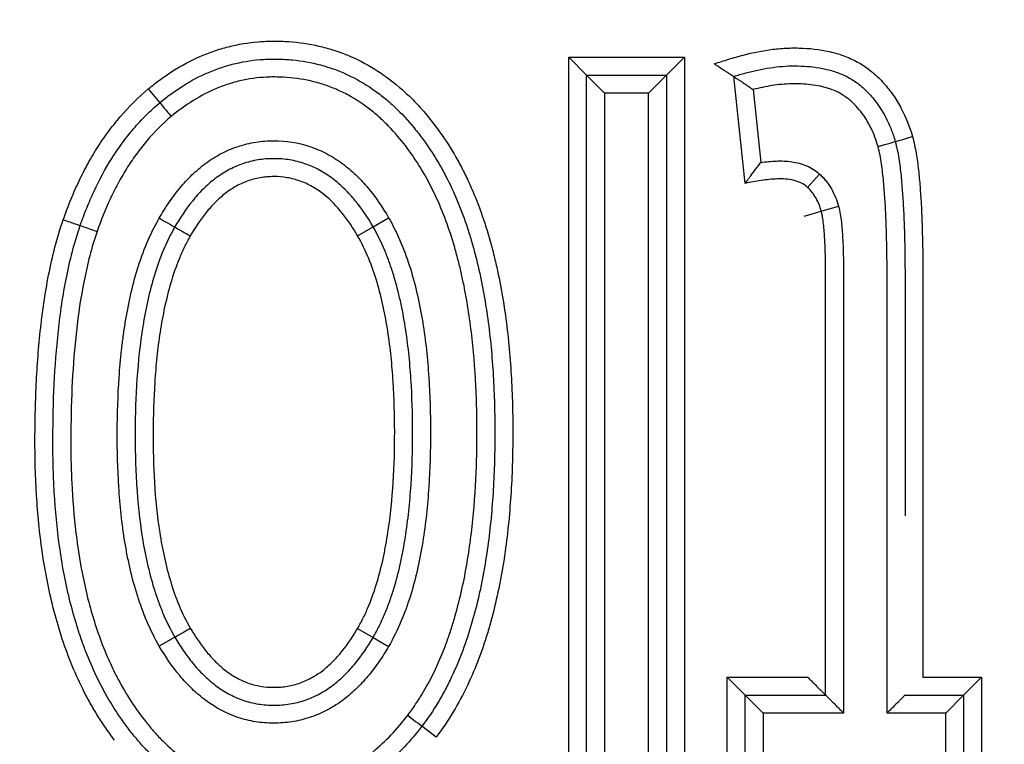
# Model space of a CAD drawing. Header units: millimetres. Extents: x 6909 to 9403, y -385 to 1379.
# Tile 28 of 142: x 7959.68 to 7965.17, y 1022.16 to 1026.2. Entities that reach past the tile are written whole.
import ezdxf

# ---------------------------------------------------------------- set-up
doc = ezdxf.new("R2010")
doc.units = ezdxf.units.MM
doc.dimstyles.get("Standard").update_dxf_attribs({"dimtxt": 20, "dimasz": 10, "dimexe": 8, "dimexo": 8, "dimgap": 8, "dimtad": 0, "dimtih": 1, "dimtoh": 1, "dimdsep": 46, "dimtxsty": 'Standard', "dimcen": 0.09, "dimadec": 0, "dimazin": 0, "dimtfac": 1, "dimtofl": 0, "dimtmove": 0, "dimatfit": 3, "dimfxl": 0, "dimtolj": 1, "dimtzin": 0, "dimarcsym": 0})

# ---------------------------------------------------------------- blocks, each defined once
blk = doc.blocks.new('*D9')
at = {"color": 0, "lineweight": -2}
for p, q in [((7411.2786, 1024.3847), (7411.2786, 1241.2782)), ((8072.6286, 1044.2381), (8072.6286, 1241.2782)), ((7421.2786, 1233.2782), (7707.2869, 1233.2782)), ((8062.6286, 1233.2782), (7776.6203, 1233.2782))]:
    blk.add_line(p, q, dxfattribs=at)
at = {"color": 0, "lineweight": 18}
for points in [[(7421.2786, 1234.9449), (7421.2786, 1231.6116), (7411.2786, 1233.2782)], [(8062.6286, 1234.9449), (8062.6286, 1231.6116), (8072.6286, 1233.2782)]]:
    blk.add_solid(points, dxfattribs=at)
at = {"layer": 'Defpoints', "color": 0, "lineweight": 18}
for p in [(8072.6286, 1233.2782), (8072.6286, 1036.2381), (7411.2786, 1016.3847)]:
    blk.add_point(p, dxfattribs=at)
at = {"color": 0, "lineweight": 18, "insert": (7741.9536, 1233.2782), "char_height": 20, "attachment_point": 5}
blk.add_mtext('\\A1;664', dxfattribs=at)

msp = doc.modelspace()

# ---------------------------------------------------------------- linework, layer by layer
for p, q in [((7962.7419, 1021.8053), (7962.7419, 1025.99)), ((7962.7419, 1025.99), (7963.3879, 1025.99)), ((7962.8419, 1025.89), (7962.7419, 1025.99)), ((7963.2879, 1025.89), (7963.3879, 1025.99)), ((7963.3879, 1025.99), (7963.3879, 1021.8053)), ((7962.8419, 1025.89), (7963.2879, 1025.89)), ((7962.8419, 1025.89), (7962.9419, 1025.79)), ((7962.8419, 1021.9053), (7962.8419, 1025.89)), ((7963.2879, 1025.89), (7963.1879, 1025.79)), ((7963.2879, 1025.89), (7963.2879, 1021.9053)), ((7963.7264, 1025.2864), (7963.6623, 1025.883)), ((7960.3963, 1025.8132), (7960.4606, 1025.7366)), ((7963.1879, 1025.79), (7962.9419, 1025.79)), ((7962.9419, 1025.79), (7962.9419, 1022.0053)), ((7963.1879, 1022.0053), (7963.1879, 1025.79)), ((7963.7707, 1025.8099), (7963.8144, 1025.4034)), ((7964.0748, 1025.2639), (7964.1414, 1025.3385)), ((7964.0549, 1025.104), (7964.151, 1025.1316)), ((7964.151, 1025.1316), (7964.2473, 1025.1586)), ((7961.6508, 1025.0444), (7961.7374, 1025.0943)), ((7960.0165, 1025.0514), (7960.1111, 1025.0189)), ((7961.5643, 1024.9942), (7961.6508, 1025.0444)), ((7961.5643, 1022.8039), (7961.6508, 1022.7538)), ((7960.5443, 1022.7552), (7960.4578, 1022.705)), ((7961.6508, 1022.7538), (7961.7372, 1022.7034)), ((7963.6264, 1021.8053), (7963.6264, 1022.5316)), ((7963.6264, 1022.5316), (7963.7264, 1022.4316)), ((7963.6264, 1022.5316), (7964.0751, 1022.5316)), ((7964.7183, 1022.5316), (7965.0453, 1022.5316)), ((7964.9453, 1022.4316), (7965.0453, 1022.5316)), ((7965.0453, 1022.5316), (7965.0453, 1021.8053)), ((7963.7264, 1022.4316), (7964.1751, 1022.4316)), ((7963.8264, 1022.3316), (7963.7264, 1022.4316)), ((7963.7264, 1021.9053), (7963.7264, 1022.4316)), ((7964.6183, 1022.4316), (7964.9453, 1022.4316)), ((7964.9453, 1022.4316), (7964.8453, 1022.3316)), ((7964.9453, 1022.4316), (7964.9453, 1021.9053)), ((7964.2751, 1022.3316), (7963.8264, 1022.3316)), ((7963.8264, 1022.3316), (7963.8264, 1022.0053)), ((7964.8453, 1022.3316), (7964.5183, 1022.3316)), ((7964.8453, 1022.0053), (7964.8453, 1022.3316)), ((7962.0025, 1022.1978), (7961.923, 1022.2585))]:
    msp.add_line(p, q)
for centre, major_axis, ratio, start_param, end_param in [((7960.525, 1025.6601), (-0.0643, 0.0766), 0.004261, 0, 1.570797), ((7964.4674, 1025.4924), (0.0961, 0.0275), 0.002969, 4.712389, 6.283185), ((7964.6596, 1025.5477), (0.0961, 0.0278), 0.002969, 3.141593, 4.712388), ((7959.9221, 1025.0842), (-0.0945, 0.0328), 0.002822, 1.570796, 3.141593), ((7960.4566, 1025.0913), (0.0868, -0.0497), 0.002381, 0, 1.570793), ((7960.63, 1024.9916), (0.0866, -0.0499), 0.002381, 1.570796, 3.141593), ((7960.6305, 1022.8058), (0.0862, 0.0506), 0.005141, 3.141593, 4.71239), ((7961.8436, 1022.3193), (0.0794, -0.0608), 0.000661, 4.712389, 6.283185)]:
    msp.add_ellipse(centre, major_axis=major_axis, ratio=ratio, start_param=start_param, end_param=end_param)
for points, knots in [([(7960.3963, 1025.8132), (7960.4182, 1025.8314), (7960.4406, 1025.849), (7960.4866, 1025.8827), (7960.5101, 1025.8987), (7960.5819, 1025.9441), (7960.6315, 1025.9707), (7960.709, 1026.0047), (7960.7353, 1026.0151), (7960.789, 1026.0336), (7960.8164, 1026.0418), (7960.8988, 1026.0628), (7960.9543, 1026.0719), (7961.0384, 1026.0788), (7961.0666, 1026.08), (7961.109, 1026.0801), (7961.1232, 1026.0798), (7961.1517, 1026.0789), (7961.1659, 1026.0781), (7961.2367, 1026.0731), (7961.2925, 1026.065), (7961.3748, 1026.0462), (7961.4155, 1026.0351), (7961.4557, 1026.0214), (7961.4824, 1026.0118), (7961.4957, 1026.0066), (7961.5616, 1025.9795), (7961.6118, 1025.9537), (7961.7075, 1025.8944), (7961.7529, 1025.861), (7961.8071, 1025.8148), (7961.8177, 1025.8054), (7961.8386, 1025.7862), (7961.8694, 1025.757), (7961.8985, 1025.7264), (7961.9546, 1025.6638), (7961.9894, 1025.6199), (7962.0544, 1025.5286), (7962.0847, 1025.4813), (7962.1268, 1025.4076), (7962.1403, 1025.3826), (7962.1659, 1025.3321), (7962.178, 1025.3067), (7962.2129, 1025.2297), (7962.2338, 1025.1774), (7962.2717, 1025.0715), (7962.2887, 1025.0177), (7962.3116, 1024.9361), (7962.3188, 1024.9087), (7962.3324, 1024.8539), (7962.3387, 1024.8264), (7962.3685, 1024.6889), (7962.3861, 1024.5784), (7962.412, 1024.3565), (7962.4204, 1024.2452), (7962.4275, 1024.0778), (7962.4289, 1024.0219), (7962.4302, 1023.91), (7962.4301, 1023.854), (7962.4282, 1023.7418), (7962.4264, 1023.6856), (7962.421, 1023.5732), (7962.4173, 1023.5172), (7962.4033, 1023.3497), (7962.3897, 1023.2387), (7962.3519, 1023.0186), (7962.3275, 1022.9095), (7962.2879, 1022.7746), (7962.2795, 1022.7477), (7962.2617, 1022.6941), (7962.2522, 1022.6674), (7962.2225, 1022.5882), (7962.2007, 1022.5364), (7962.1526, 1022.4352), (7962.1263, 1022.3858), (7962.0685, 1022.2896), (7962.037, 1022.2429), (7962.0025, 1022.1978)], [0, 0, 0, 0, 0.015625, 0.015625, 0.03125, 0.03125, 0.0625, 0.0625, 0.078125, 0.078125, 0.09375, 0.09375, 0.125, 0.125, 0.140625, 0.140625, 0.148437, 0.148437, 0.15625, 0.15625, 0.1875, 0.1875, 0.203125, 0.210937, 0.210937, 0.21875, 0.21875, 0.25, 0.25, 0.28125, 0.28125, 0.289063, 0.289063, 0.296875, 0.3125, 0.3125, 0.34375, 0.34375, 0.375, 0.375, 0.390625, 0.390625, 0.40625, 0.40625, 0.4375, 0.4375, 0.46875, 0.46875, 0.484375, 0.484375, 0.5, 0.5, 0.5625, 0.5625, 0.625, 0.625, 0.65625, 0.65625, 0.6875, 0.6875, 0.71875, 0.71875, 0.75, 0.75, 0.8125, 0.8125, 0.875, 0.875, 0.890625, 0.890625, 0.90625, 0.90625, 0.9375, 0.9375, 0.96875, 0.96875, 1, 1, 1, 1]), ([(7963.5541, 1025.9538), (7963.581, 1025.9622), (7963.6078, 1025.9707), (7963.6616, 1025.9875), (7963.6887, 1025.9953), (7963.7702, 1026.0164), (7963.825, 1026.0275), (7963.9082, 1026.0379), (7963.9362, 1026.0403), (7963.9784, 1026.0419), (7963.9926, 1026.0421), (7964.0209, 1026.0419), (7964.035, 1026.0416), (7964.1053, 1026.0383), (7964.1609, 1026.031), (7964.2293, 1026.0135), (7964.2429, 1026.0095), (7964.2699, 1026.0006), (7964.3097, 1025.9861), (7964.3473, 1025.9674), (7964.3833, 1025.9458), (7964.395, 1025.9381), (7964.4179, 1025.9216), (7964.4291, 1025.9127), (7964.4615, 1025.8849), (7964.4816, 1025.8651), (7964.5193, 1025.8231), (7964.5368, 1025.8009), (7964.561, 1025.766), (7964.5687, 1025.754), (7964.5835, 1025.7297), (7964.5905, 1025.7173), (7964.6235, 1025.6548), (7964.644, 1025.6022), (7964.6596, 1025.5475)], [0, 0, 0, 0, 0.0625, 0.0625, 0.125, 0.125, 0.25, 0.25, 0.3125, 0.3125, 0.34375, 0.34375, 0.375, 0.375, 0.5, 0.5, 0.53125, 0.53125, 0.5625, 0.625, 0.625, 0.65625, 0.65625, 0.6875, 0.6875, 0.75, 0.75, 0.8125, 0.8125, 0.84375, 0.84375, 0.875, 0.875, 1, 1, 1, 1]), ([(7960.4606, 1025.7366), (7960.4813, 1025.7538), (7960.5024, 1025.7704), (7960.5456, 1025.8019), (7960.5677, 1025.8169), (7960.6353, 1025.8593), (7960.6823, 1025.8843), (7960.7438, 1025.9106), (7960.7563, 1025.9157), (7960.7814, 1025.9252), (7960.8192, 1025.9386), (7960.9086, 1025.9639), (7961.0003, 1025.9772), (7961.0672, 1025.9797), (7961.094, 1025.9801), (7961.1075, 1025.9801), (7961.1476, 1025.9792), (7961.1743, 1025.9776), (7961.2537, 1025.9699), (7961.3061, 1025.9607), (7961.3836, 1025.94), (7961.4094, 1025.9319), (7961.4598, 1025.9136), (7961.4844, 1025.9034), (7961.5567, 1025.8698), (7961.6028, 1025.8433), (7961.6688, 1025.7978), (7961.6904, 1025.7816), (7961.732, 1025.7479), (7961.752, 1025.7303), (7961.8101, 1025.6756), (7961.8461, 1025.6366), (7961.8968, 1025.5749), (7961.9132, 1025.5538), (7961.9448, 1025.5105), (7961.96, 1025.4885), (7961.9893, 1025.4439), (7962.0034, 1025.4213), (7962.0302, 1025.3755), (7962.043, 1025.3523), (7962.1042, 1025.2351), (7962.1442, 1025.137), (7962.1858, 1025.0104), (7962.1937, 1024.9848), (7962.2086, 1024.9336), (7962.2156, 1024.9079), (7962.2355, 1024.8306), (7962.2472, 1024.7788), (7962.2782, 1024.6227), (7962.2935, 1024.5176), (7962.3102, 1024.359), (7962.3148, 1024.3058), (7962.322, 1024.1996), (7962.3274, 1024.0934), (7962.3295, 1023.9874), (7962.3302, 1023.8815), (7962.3298, 1023.8286), (7962.3264, 1023.6699), (7962.3212, 1023.5643), (7962.303, 1023.3536), (7962.29, 1023.2484), (7962.2673, 1023.1172), (7962.2625, 1023.091), (7962.252, 1023.0386), (7962.2465, 1023.0124), (7962.2287, 1022.9342), (7962.2154, 1022.8827), (7962.1705, 1022.7297), (7962.1341, 1022.63), (7962.0773, 1022.5096), (7962.0654, 1022.4857), (7962.0403, 1022.4384), (7962.0271, 1022.4149), (7961.9857, 1022.3458), (7961.9557, 1022.3012), (7961.923, 1022.2585)], [0, 0, 0, 0, 0.015625, 0.015625, 0.03125, 0.03125, 0.0625, 0.0625, 0.070313, 0.070313, 0.078125, 0.09375, 0.125, 0.132813, 0.132813, 0.140625, 0.140625, 0.15625, 0.15625, 0.1875, 0.1875, 0.203125, 0.203125, 0.21875, 0.21875, 0.25, 0.25, 0.265625, 0.265625, 0.28125, 0.28125, 0.3125, 0.3125, 0.328125, 0.328125, 0.34375, 0.34375, 0.359375, 0.359375, 0.375, 0.375, 0.4375, 0.4375, 0.453125, 0.453125, 0.46875, 0.46875, 0.5, 0.5, 0.5625, 0.5625, 0.59375, 0.59375, 0.625, 0.65625, 0.65625, 0.6875, 0.6875, 0.75, 0.75, 0.8125, 0.8125, 0.828125, 0.828125, 0.84375, 0.84375, 0.875, 0.875, 0.9375, 0.9375, 0.953125, 0.953125, 0.96875, 0.96875, 1, 1, 1, 1]), ([(7963.5541, 1025.9538), (7963.5604, 1025.9497), (7963.5667, 1025.9455), (7963.5792, 1025.9374), (7963.5854, 1025.9333), (7963.5975, 1025.9253), (7963.6034, 1025.9215), (7963.6148, 1025.914), (7963.6204, 1025.9104), (7963.6308, 1025.9035), (7963.6357, 1025.9004), (7963.6445, 1025.8946), (7963.6485, 1025.892), (7963.6535, 1025.8887), (7963.6549, 1025.8878), (7963.6575, 1025.8861), (7963.6587, 1025.8853), (7963.6613, 1025.8836), (7963.6623, 1025.8829), (7963.6623, 1025.883)], [0, 0, 0, 0, 0.125, 0.125, 0.25, 0.25, 0.375, 0.375, 0.5, 0.5, 0.625, 0.625, 0.75, 0.75, 0.8125, 0.8125, 0.875, 0.875, 1, 1, 1, 1]), ([(7963.6623, 1025.883), (7963.6844, 1025.8899), (7963.7067, 1025.8964), (7963.7516, 1025.9084), (7963.7741, 1025.9139), (7963.8195, 1025.9236), (7963.8423, 1025.9278), (7963.8883, 1025.9348), (7963.9112, 1025.9376), (7963.9571, 1025.9412), (7963.9801, 1025.9421), (7964.0259, 1025.9419), (7964.0489, 1025.9411), (7964.0947, 1025.9375), (7964.1176, 1025.9348), (7964.1519, 1025.9289), (7964.1634, 1025.9266), (7964.1861, 1025.9214), (7964.1973, 1025.9185), (7964.2307, 1025.9088), (7964.2524, 1025.9009), (7964.2841, 1025.8867), (7964.2945, 1025.8815), (7964.315, 1025.8703), (7964.325, 1025.8643), (7964.3444, 1025.8514), (7964.3538, 1025.8446), (7964.3718, 1025.8303), (7964.3805, 1025.8227), (7964.4059, 1025.7992), (7964.4219, 1025.7825), (7964.4671, 1025.7291), (7964.4923, 1025.6905), (7964.5236, 1025.6289), (7964.533, 1025.6077), (7964.5498, 1025.5643), (7964.5571, 1025.5423), (7964.5635, 1025.5199)], [0, 0, 0, 0, 0.0625, 0.0625, 0.125, 0.125, 0.1875, 0.1875, 0.25, 0.25, 0.3125, 0.3125, 0.375, 0.375, 0.4375, 0.4375, 0.46875, 0.46875, 0.5, 0.5, 0.5625, 0.5625, 0.59375, 0.59375, 0.625, 0.625, 0.65625, 0.65625, 0.6875, 0.6875, 0.75, 0.75, 0.875, 0.875, 0.9375, 0.9375, 1, 1, 1, 1]), ([(7961.8436, 1022.3192), (7961.859, 1022.3393), (7961.8738, 1022.36), (7961.902, 1022.4019), (7961.9155, 1022.4231), (7961.9541, 1022.4878), (7961.9774, 1022.532), (7962.0199, 1022.6223), (7962.0391, 1022.6684), (7962.0653, 1022.7388), (7962.0736, 1022.7625), (7962.0895, 1022.8102), (7962.097, 1022.8342), (7962.1325, 1022.9552), (7962.1544, 1023.0528), (7962.189, 1023.2492), (7962.2016, 1023.3481), (7962.2197, 1023.5467), (7962.2253, 1023.6465), (7962.2293, 1023.7968), (7962.23, 1023.847), (7962.23, 1023.9471), (7962.2293, 1023.9971), (7962.2253, 1024.147), (7962.2198, 1024.2465), (7962.2016, 1024.445), (7962.1889, 1024.5438), (7962.163, 1024.6914), (7962.1531, 1024.7404), (7962.1363, 1024.8138), (7962.1304, 1024.8382), (7962.1177, 1024.887), (7962.111, 1024.9113), (7962.0756, 1025.0321), (7962.0413, 1025.1262), (7961.978, 1025.2621), (7961.9548, 1025.3065), (7961.9165, 1025.3716), (7961.9031, 1025.3931), (7961.8752, 1025.4354), (7961.8608, 1025.4561), (7961.816, 1025.5169), (7961.7841, 1025.5557), (7961.7325, 1025.6106), (7961.7147, 1025.6283), (7961.6777, 1025.6625), (7961.6585, 1025.6791), (7961.5986, 1025.7264), (7961.5567, 1025.7543), (7961.4906, 1025.7902), (7961.4567, 1025.8067), (7961.4216, 1025.8209), (7961.3979, 1025.8298), (7961.3858, 1025.834), (7961.3253, 1025.8536), (7961.2761, 1025.8646), (7961.2012, 1025.8748), (7961.1636, 1025.8784), (7961.1255, 1025.8797), (7961.1001, 1025.8801), (7961.0874, 1025.8801), (7961.0242, 1025.8785), (7960.9744, 1025.8728), (7960.901, 1025.8573), (7960.8646, 1025.8479), (7960.8287, 1025.8358), (7960.8049, 1025.8272), (7960.793, 1025.8226), (7960.7342, 1025.7984), (7960.6896, 1025.7751), (7960.6044, 1025.7221), (7960.5637, 1025.6923), (7960.5247, 1025.6598)], [0, 0, 0, 0, 0.015625, 0.015625, 0.03125, 0.03125, 0.0625, 0.0625, 0.09375, 0.09375, 0.109375, 0.109375, 0.125, 0.125, 0.1875, 0.1875, 0.25, 0.25, 0.3125, 0.3125, 0.34375, 0.34375, 0.375, 0.375, 0.4375, 0.4375, 0.5, 0.5, 0.53125, 0.53125, 0.546875, 0.546875, 0.5625, 0.5625, 0.625, 0.625, 0.65625, 0.65625, 0.671875, 0.671875, 0.6875, 0.6875, 0.71875, 0.71875, 0.734375, 0.734375, 0.75, 0.75, 0.78125, 0.78125, 0.796875, 0.804687, 0.804687, 0.8125, 0.8125, 0.84375, 0.84375, 0.859375, 0.867187, 0.867187, 0.875, 0.875, 0.90625, 0.90625, 0.921875, 0.929687, 0.929687, 0.9375, 0.9375, 0.96875, 0.96875, 1, 1, 1, 1]), ([(7963.6623, 1025.883), (7963.6623, 1025.8829), (7963.6633, 1025.8823), (7963.6659, 1025.8806), (7963.6671, 1025.8798), (7963.6697, 1025.8781), (7963.6712, 1025.8771), (7963.6762, 1025.8738), (7963.6803, 1025.8711), (7963.6892, 1025.8652), (7963.6941, 1025.862), (7963.7047, 1025.8549), (7963.7102, 1025.8512), (7963.7216, 1025.8435), (7963.7275, 1025.8395), (7963.7396, 1025.8313), (7963.7458, 1025.8271), (7963.7582, 1025.8186), (7963.7645, 1025.8142), (7963.7707, 1025.8099)], [0, 0, 0, 0, 0.121415, 0.121415, 0.184172, 0.184172, 0.246928, 0.246928, 0.37244, 0.37244, 0.497952, 0.497952, 0.623464, 0.623464, 0.748976, 0.748976, 0.874488, 0.874488, 1, 1, 1, 1]), ([(7964.4674, 1025.4922), (7964.4574, 1025.5273), (7964.4447, 1025.5617), (7964.4209, 1025.6107), (7964.4122, 1025.6267), (7964.3931, 1025.6577), (7964.3826, 1025.6727), (7964.3601, 1025.7013), (7964.3421, 1025.7217), (7964.3223, 1025.7405), (7964.3087, 1025.7526), (7964.3017, 1025.7585), (7964.2651, 1025.786), (7964.2329, 1025.8019), (7964.19, 1025.8165), (7964.1812, 1025.8191), (7964.1637, 1025.8239), (7964.1548, 1025.826), (7964.1283, 1025.8317), (7964.1105, 1025.8346), (7964.0748, 1025.8389), (7964.0568, 1025.8403), (7964.0207, 1025.842), (7964.0026, 1025.8423), (7963.9481, 1025.8411), (7963.9123, 1025.8375), (7963.8411, 1025.8264), (7963.8058, 1025.8189), (7963.7707, 1025.8099)], [0, 0, 0, 0, 0.125, 0.125, 0.1875, 0.1875, 0.25, 0.25, 0.3125, 0.34375, 0.34375, 0.375, 0.375, 0.5, 0.5, 0.53125, 0.53125, 0.5625, 0.5625, 0.625, 0.625, 0.6875, 0.6875, 0.75, 0.75, 0.875, 0.875, 1, 1, 1, 1]), ([(7959.922, 1025.084), (7959.934, 1025.1187), (7959.9469, 1025.1531), (7959.9744, 1025.2212), (7960.0036, 1025.2884), (7960.0365, 1025.3539), (7960.0716, 1025.4184), (7960.0902, 1025.4501), (7960.1293, 1025.5122), (7960.15, 1025.5425), (7960.1934, 1025.6016), (7960.2163, 1025.6305), (7960.288, 1025.7141), (7960.34, 1025.7658), (7960.3963, 1025.8132)], [0, 0, 0, 0, 0.125, 0.125, 0.25, 0.375, 0.375, 0.5, 0.5, 0.625, 0.625, 0.75, 0.75, 1, 1, 1, 1]), ([(7960.0165, 1025.0514), (7960.0278, 1025.084), (7960.0399, 1025.1163), (7960.0657, 1025.1802), (7960.0793, 1025.2118), (7960.1231, 1025.3056), (7960.1556, 1025.3662), (7960.2106, 1025.4537), (7960.2299, 1025.4823), (7960.2705, 1025.5379), (7960.2919, 1025.5649), (7960.3366, 1025.6173), (7960.3601, 1025.6426), (7960.4089, 1025.6912), (7960.4343, 1025.7145), (7960.4606, 1025.7366)], [0, 0, 0, 0, 0.125, 0.125, 0.25, 0.25, 0.5, 0.5, 0.625, 0.625, 0.75, 0.75, 0.875, 0.875, 1, 1, 1, 1]), ([(7960.5247, 1025.6598), (7960.4752, 1025.6182), (7960.4299, 1025.5728), (7960.3675, 1025.4994), (7960.3476, 1025.474), (7960.3097, 1025.4218), (7960.2738, 1025.3684), (7960.2417, 1025.3127), (7960.2112, 1025.256), (7960.1968, 1025.2271), (7960.1561, 1025.1395), (7960.1323, 1025.0798), (7960.1111, 1025.0189)], [0, 0, 0, 0, 0.25, 0.25, 0.375, 0.375, 0.5, 0.625, 0.625, 0.75, 0.75, 1, 1, 1, 1]), ([(7960.4567, 1025.0915), (7960.4736, 1025.121), (7960.4916, 1025.15), (7960.5299, 1025.2061), (7960.5501, 1025.2331), (7960.5931, 1025.285), (7960.6159, 1025.3098), (7960.6523, 1025.345), (7960.6649, 1025.3564), (7960.6908, 1025.3783), (7960.7043, 1025.389), (7960.7453, 1025.4192), (7960.7739, 1025.4372), (7960.8188, 1025.4608), (7960.8341, 1025.468), (7960.8654, 1025.4814), (7960.8814, 1025.4875), (7960.9299, 1025.5035), (7960.9627, 1025.5114), (7961.0127, 1025.5192), (7961.0295, 1025.5211), (7961.0633, 1025.5237), (7961.0804, 1025.5243), (7961.1657, 1025.5241), (7961.2324, 1025.5139), (7961.3134, 1025.487), (7961.3294, 1025.481), (7961.3606, 1025.4677), (7961.4064, 1025.4459), (7961.4494, 1025.419), (7961.4906, 1025.3888), (7961.504, 1025.3782), (7961.5299, 1025.3563), (7961.5425, 1025.345), (7961.5789, 1025.3101), (7961.6016, 1025.2855), (7961.6658, 1025.2086), (7961.7034, 1025.153), (7961.7374, 1025.0943)], [0, 0, 0, 0, 0.0625, 0.0625, 0.125, 0.125, 0.1875, 0.1875, 0.21875, 0.21875, 0.25, 0.25, 0.3125, 0.3125, 0.34375, 0.34375, 0.375, 0.375, 0.4375, 0.4375, 0.46875, 0.46875, 0.5, 0.5, 0.625, 0.625, 0.65625, 0.65625, 0.6875, 0.75, 0.75, 0.78125, 0.78125, 0.8125, 0.8125, 0.875, 0.875, 1, 1, 1, 1]), ([(7964.5635, 1025.5199), (7964.568, 1025.5045), (7964.5716, 1025.4889), (7964.5781, 1025.4574), (7964.581, 1025.4415), (7964.5886, 1025.3936), (7964.5925, 1025.3616), (7964.5991, 1025.2976), (7964.6017, 1025.2655), (7964.6063, 1025.2013), (7964.6082, 1025.1692), (7964.6129, 1025.0727), (7964.6149, 1025.0082), (7964.6175, 1024.8794), (7964.6181, 1024.815), (7964.6183, 1024.7184), (7964.6183, 1024.6862), (7964.6183, 1024.6218), (7964.6183, 1024.5251), (7964.6183, 1024.2997), (7964.6183, 1023.9244), (7964.6183, 1023.6136), (7964.6183, 1023.4316)], [0, 0, 0, 0, 0.023094, 0.023094, 0.046188, 0.046188, 0.092377, 0.092377, 0.138565, 0.138565, 0.184753, 0.184753, 0.27713, 0.27713, 0.369507, 0.369507, 0.415695, 0.415695, 0.461883, 0.55426, 0.739013, 1, 1, 1, 1]), ([(7964.6596, 1025.5475), (7964.6641, 1025.532), (7964.6679, 1025.5165), (7964.6745, 1025.4855), (7964.6775, 1025.47), (7964.6854, 1025.4233), (7964.6895, 1025.3921), (7964.6965, 1025.3296), (7964.6993, 1025.2984), (7964.7042, 1025.2358), (7964.7063, 1025.2044), (7964.7115, 1025.1104), (7964.7137, 1025.0476), (7964.7169, 1024.922), (7964.7177, 1024.8592), (7964.7183, 1024.7648), (7964.7183, 1024.7334), (7964.7183, 1024.6705), (7964.7183, 1024.5761), (7964.7183, 1024.3559), (7964.7183, 1023.6639), (7964.7183, 1023.0348), (7964.7183, 1022.5316)], [0, 0, 0, 0, 0.015625, 0.015625, 0.03125, 0.03125, 0.0625, 0.0625, 0.09375, 0.09375, 0.125, 0.125, 0.1875, 0.1875, 0.25, 0.25, 0.28125, 0.28125, 0.3125, 0.375, 0.5, 1, 1, 1, 1]), ([(7964.5183, 1022.3316), (7964.5183, 1022.8589), (7964.5183, 1023.6499), (7964.5183, 1024.4409), (7964.5183, 1024.7375), (7964.5183, 1024.7704), (7964.5178, 1024.8363), (7964.5175, 1024.8693), (7964.5159, 1024.9682), (7964.5142, 1025.0341), (7964.5099, 1025.1327), (7964.5082, 1025.1656), (7964.5041, 1025.2313), (7964.5016, 1025.2641), (7964.4954, 1025.3295), (7964.4918, 1025.3622), (7964.4846, 1025.4111), (7964.482, 1025.4274), (7964.4757, 1025.4599), (7964.4721, 1025.4761), (7964.4674, 1025.4922)], [0, 0, 0, 0, 0.5, 0.75, 0.75, 0.78125, 0.78125, 0.8125, 0.8125, 0.875, 0.875, 0.90625, 0.90625, 0.9375, 0.9375, 0.96875, 0.96875, 0.984375, 0.984375, 1, 1, 1, 1]), ([(7961.6508, 1025.0444), (7961.6212, 1025.0955), (7961.5885, 1025.1442), (7961.5329, 1025.2121), (7961.5133, 1025.2338), (7961.4817, 1025.2649), (7961.4708, 1025.275), (7961.4485, 1025.2944), (7961.437, 1025.3037), (7961.4018, 1025.3303), (7961.3772, 1025.3463), (7961.3382, 1025.3674), (7961.3249, 1025.374), (7961.2978, 1025.3859), (7961.2566, 1025.4019), (7961.214, 1025.4125), (7961.1704, 1025.4196), (7961.1557, 1025.4214), (7961.1261, 1025.4237), (7961.1114, 1025.4243), (7961.0672, 1025.4243), (7961.038, 1025.4221), (7960.9943, 1025.415), (7960.9798, 1025.4121), (7960.951, 1025.4048), (7960.9368, 1025.4006), (7960.8951, 1025.3862), (7960.8683, 1025.3743), (7960.8296, 1025.3531), (7960.8168, 1025.3455), (7960.792, 1025.3293), (7960.7799, 1025.3207), (7960.7448, 1025.2939), (7960.7228, 1025.2745), (7960.6915, 1025.2434), (7960.6813, 1025.2327), (7960.6616, 1025.2108), (7960.6519, 1025.1995), (7960.6054, 1025.1421), (7960.5728, 1025.0929), (7960.5433, 1025.0416)], [0, 0, 0, 0, 0.125, 0.125, 0.1875, 0.1875, 0.21875, 0.21875, 0.25, 0.25, 0.3125, 0.3125, 0.34375, 0.34375, 0.375, 0.4375, 0.4375, 0.46875, 0.46875, 0.5, 0.5, 0.5625, 0.5625, 0.59375, 0.59375, 0.625, 0.625, 0.6875, 0.6875, 0.71875, 0.71875, 0.75, 0.75, 0.8125, 0.8125, 0.84375, 0.84375, 0.875, 0.875, 1, 1, 1, 1]), ([(7963.7264, 1025.2864), (7963.7264, 1025.2864), (7963.7273, 1025.2876), (7963.7306, 1025.2922), (7963.733, 1025.2954), (7963.7388, 1025.3034), (7963.7422, 1025.308), (7963.7495, 1025.318), (7963.7536, 1025.3234), (7963.7662, 1025.3404), (7963.7753, 1025.3525), (7963.7897, 1025.3715), (7963.7946, 1025.3778), (7963.8044, 1025.3906), (7963.8094, 1025.397), (7963.8144, 1025.4034)], [0, 0, 0, 0, 0.125, 0.125, 0.25, 0.25, 0.375, 0.375, 0.5, 0.5, 0.75, 0.75, 0.875, 0.875, 1, 1, 1, 1]), ([(7963.8144, 1025.4034), (7963.8429, 1025.4073), (7963.8716, 1025.4102), (7963.9146, 1025.4118), (7963.929, 1025.4119), (7963.9577, 1025.4107), (7963.9721, 1025.4094), (7964.0006, 1025.4053), (7964.0146, 1025.4024), (7964.0354, 1025.3967), (7964.0422, 1025.3946), (7964.0558, 1025.3899), (7964.0626, 1025.3873), (7964.0956, 1025.3729), (7964.1198, 1025.3578), (7964.1414, 1025.3385)], [0, 0, 0, 0, 0.25, 0.25, 0.375, 0.375, 0.5, 0.5, 0.625, 0.625, 0.6875, 0.6875, 0.75, 0.75, 1, 1, 1, 1]), ([(7964.1414, 1025.3385), (7964.1479, 1025.3325), (7964.1542, 1025.3263), (7964.1663, 1025.3134), (7964.172, 1025.3068), (7964.1885, 1025.286), (7964.1984, 1025.2714), (7964.2159, 1025.2408), (7964.2236, 1025.2248), (7964.2369, 1025.1923), (7964.2425, 1025.1756), (7964.2473, 1025.1586)], [0, 0, 0, 0, 0.125, 0.125, 0.25, 0.25, 0.5, 0.5, 0.75, 0.75, 1, 1, 1, 1]), ([(7961.5643, 1024.9942), (7961.539, 1025.0378), (7961.5112, 1025.0797), (7961.4482, 1025.1585), (7961.4136, 1025.1945), (7961.3645, 1025.2333), (7961.3544, 1025.2408), (7961.3335, 1025.255), (7961.3227, 1025.2617), (7961.29, 1025.2803), (7961.2674, 1025.2908), (7961.232, 1025.3035), (7961.22, 1025.3072), (7961.1956, 1025.3136), (7961.1832, 1025.3162), (7961.1459, 1025.3224), (7961.121, 1025.3243), (7961.0833, 1025.3243), (7961.0707, 1025.3238), (7961.0455, 1025.3217), (7961.033, 1025.3201), (7960.996, 1025.3137), (7960.9719, 1025.3073), (7960.9367, 1025.2945), (7960.9251, 1025.2896), (7960.9023, 1025.2789), (7960.891, 1025.273), (7960.8584, 1025.254), (7960.8379, 1025.2397), (7960.8086, 1025.2162), (7960.7991, 1025.208), (7960.7805, 1025.1909), (7960.7715, 1025.1821), (7960.7453, 1025.155), (7960.7289, 1025.1361), (7960.6825, 1025.0773), (7960.6551, 1025.0355), (7960.6301, 1024.9918)], [0, 0, 0, 0, 0.125, 0.125, 0.25, 0.25, 0.28125, 0.28125, 0.3125, 0.3125, 0.375, 0.375, 0.40625, 0.40625, 0.4375, 0.4375, 0.5, 0.5, 0.53125, 0.53125, 0.5625, 0.5625, 0.625, 0.625, 0.65625, 0.65625, 0.6875, 0.6875, 0.75, 0.75, 0.78125, 0.78125, 0.8125, 0.8125, 0.875, 0.875, 1, 1, 1, 1]), ([(7964.0748, 1025.2639), (7964.0636, 1025.2738), (7964.0513, 1025.2821), (7964.031, 1025.2921), (7964.0239, 1025.2951), (7964.0095, 1025.3001), (7964.0023, 1025.3022), (7963.9804, 1025.3075), (7963.9656, 1025.3096), (7963.9356, 1025.3118), (7963.9203, 1025.3119), (7963.8901, 1025.3109), (7963.8751, 1025.3097), (7963.8452, 1025.3067), (7963.8302, 1025.3047), (7963.7856, 1025.2981), (7963.7559, 1025.2926), (7963.7264, 1025.2864)], [0, 0, 0, 0, 0.125, 0.125, 0.1875, 0.1875, 0.25, 0.25, 0.375, 0.375, 0.5, 0.5, 0.625, 0.625, 0.75, 0.75, 1, 1, 1, 1]), ([(7964.151, 1025.1316), (7964.144, 1025.1564), (7964.1347, 1025.1807), (7964.1159, 1025.2144), (7964.1089, 1025.2253), (7964.0931, 1025.2456), (7964.0843, 1025.2552), (7964.0748, 1025.2639)], [0, 0, 0, 0, 0.5, 0.5, 0.75, 0.75, 1, 1, 1, 1]), ([(7964.1751, 1022.4316), (7964.1751, 1022.8819), (7964.1751, 1023.5574), (7964.1751, 1024.2891), (7964.1751, 1024.5987), (7964.1751, 1024.6831), (7964.1751, 1024.7394), (7964.1752, 1024.7676), (7964.1749, 1024.8239), (7964.1745, 1024.852), (7964.1732, 1024.9083), (7964.1723, 1024.9364), (7964.1695, 1024.9927), (7964.1676, 1025.0209), (7964.1633, 1025.0629), (7964.1617, 1025.0768), (7964.1584, 1025.0976), (7964.1572, 1025.1045), (7964.1545, 1025.1181), (7964.1529, 1025.1249), (7964.151, 1025.1316)], [0, 0, 0, 0, 0.5, 0.75, 0.8125, 0.84375, 0.84375, 0.875, 0.875, 0.90625, 0.90625, 0.9375, 0.9375, 0.96875, 0.96875, 0.984375, 0.984375, 0.992187, 0.992187, 1, 1, 1, 1]), ([(7964.2473, 1025.1586), (7964.2514, 1025.144), (7964.2544, 1025.1294), (7964.2594, 1025.1001), (7964.2613, 1025.0854), (7964.2663, 1025.0414), (7964.2684, 1025.012), (7964.2717, 1024.9532), (7964.2728, 1024.9238), (7964.2743, 1024.8649), (7964.2748, 1024.8354), (7964.2752, 1024.7765), (7964.2751, 1024.7471), (7964.2751, 1024.6882), (7964.2751, 1024.5998), (7964.2751, 1024.2758), (7964.2751, 1023.5099), (7964.2751, 1022.8029), (7964.2751, 1022.3316)], [0, 0, 0, 0, 0.015625, 0.015625, 0.03125, 0.03125, 0.0625, 0.0625, 0.09375, 0.09375, 0.125, 0.125, 0.15625, 0.15625, 0.1875, 0.25, 0.5, 1, 1, 1, 1]), ([(7960.2078, 1022.1812), (7960.1802, 1022.2173), (7960.1542, 1022.2545), (7960.115, 1022.3151), (7960.1011, 1022.3378), (7960.0741, 1022.384), (7960.0611, 1022.4075), (7960.0237, 1022.4787), (7960.0009, 1022.5271), (7959.9384, 1022.6743), (7959.9043, 1022.7755), (7959.8625, 1022.9308), (7959.8501, 1022.9828), (7959.8284, 1023.087), (7959.8189, 1023.1393), (7959.7944, 1023.2964), (7959.783, 1023.4016), (7959.7681, 1023.6127), (7959.7645, 1023.7186), (7959.764, 1023.8779), (7959.7645, 1023.9311), (7959.7665, 1024.0375), (7959.7682, 1024.0908), (7959.7752, 1024.2502), (7959.7827, 1024.356), (7959.8051, 1024.5666), (7959.82, 1024.6713), (7959.8508, 1024.8272), (7959.8624, 1024.8789), (7959.8893, 1024.9819), (7959.9045, 1025.0331), (7959.922, 1025.084)], [0, 0, 0, 0, 0.045321, 0.045321, 0.07184, 0.07184, 0.098358, 0.098358, 0.151396, 0.151396, 0.257472, 0.257472, 0.310509, 0.310509, 0.363547, 0.363547, 0.469623, 0.469623, 0.575698, 0.575698, 0.628736, 0.628736, 0.681774, 0.681774, 0.787849, 0.787849, 0.893925, 0.893925, 0.946962, 0.946962, 1, 1, 1, 1]), ([(7960.4578, 1022.705), (7960.4316, 1022.7501), (7960.4089, 1022.7963), (7960.3686, 1022.8905), (7960.3511, 1022.9385), (7960.3203, 1023.036), (7960.307, 1023.0854), (7960.2896, 1023.1604), (7960.2843, 1023.1856), (7960.2744, 1023.2362), (7960.2699, 1023.2617), (7960.2491, 1023.3889), (7960.2384, 1023.4907), (7960.2252, 1023.6944), (7960.2228, 1023.7963), (7960.2236, 1024.0001), (7960.2268, 1024.1019), (7960.2372, 1024.2548), (7960.2417, 1024.3058), (7960.2501, 1024.3822), (7960.2532, 1024.4077), (7960.2601, 1024.4587), (7960.2639, 1024.4842), (7960.2762, 1024.5605), (7960.2859, 1024.6109), (7960.3084, 1024.7108), (7960.3214, 1024.7601), (7960.3515, 1024.8576), (7960.3686, 1024.9056), (7960.4082, 1025), (7960.4306, 1025.0463), (7960.4567, 1025.0915)], [0, 0, 0, 0, 0.0625, 0.0625, 0.125, 0.125, 0.1875, 0.1875, 0.21875, 0.21875, 0.25, 0.25, 0.375, 0.375, 0.5, 0.5, 0.625, 0.625, 0.6875, 0.6875, 0.71875, 0.71875, 0.75, 0.75, 0.8125, 0.8125, 0.875, 0.875, 0.9375, 0.9375, 1, 1, 1, 1]), ([(7961.7374, 1025.0943), (7961.7635, 1025.0491), (7961.7861, 1025.0027), (7961.8259, 1024.9082), (7961.8432, 1024.8601), (7961.8736, 1024.7624), (7961.8866, 1024.7129), (7961.9094, 1024.6128), (7961.9191, 1024.5622), (7961.9439, 1024.4091), (7961.9545, 1024.307), (7961.9681, 1024.1029), (7961.971, 1024.0008), (7961.971, 1023.7966), (7961.9682, 1023.6945), (7961.958, 1023.5413), (7961.9537, 1023.4903), (7961.9425, 1023.3881), (7961.9358, 1023.337), (7961.9193, 1023.235), (7961.9096, 1023.1844), (7961.8869, 1023.0844), (7961.8738, 1023.0349), (7961.8435, 1022.9374), (7961.8262, 1022.8893), (7961.7862, 1022.7949), (7961.7635, 1022.7486), (7961.7372, 1022.7034)], [0, 0, 0, 0, 0.0625, 0.0625, 0.125, 0.125, 0.1875, 0.1875, 0.25, 0.25, 0.375, 0.375, 0.5, 0.5, 0.625, 0.625, 0.6875, 0.6875, 0.75, 0.75, 0.8125, 0.8125, 0.875, 0.875, 0.9375, 0.9375, 1, 1, 1, 1]), ([(7961.923, 1022.2585), (7961.8925, 1022.2185), (7961.8601, 1022.1801), (7961.7912, 1022.1069), (7961.7546, 1022.0722), (7961.676, 1022.0074), (7961.635, 1021.978), (7961.549, 1021.9258), (7961.5041, 1021.903), (7961.4452, 1021.8791), (7961.4333, 1021.8745), (7961.4093, 1021.866), (7961.3732, 1021.8539), (7961.288, 1021.8311), (7961.2133, 1021.8206), (7961.1376, 1021.8158), (7961.112, 1021.8151), (7961.0613, 1021.8156), (7961.036, 1021.8167), (7960.9607, 1021.8228), (7960.911, 1021.8306), (7960.8496, 1021.8456), (7960.8374, 1021.8488), (7960.813, 1021.8558), (7960.8008, 1021.8596), (7960.7645, 1021.8717), (7960.6936, 1021.8988), (7960.6271, 1021.9343), (7960.5634, 1021.975), (7960.5427, 1021.9894), (7960.502, 1022.0199), (7960.4822, 1022.036), (7960.4438, 1022.0694), (7960.4252, 1022.0867), (7960.3891, 1022.1226), (7960.3716, 1022.1411), (7960.3378, 1022.1791), (7960.3215, 1022.1985), (7960.2898, 1022.2382), (7960.2744, 1022.2586), (7960.2299, 1022.3206), (7960.2024, 1022.3629), (7960.1258, 1022.4931), (7960.083, 1022.584), (7960.0376, 1022.7016), (7960.0289, 1022.7253), (7960.0124, 1022.7732), (7960.0045, 1022.7973), (7959.9821, 1022.87), (7959.9688, 1022.9186), (7959.9332, 1023.0653), (7959.9151, 1023.1638), (7959.8875, 1023.3622), (7959.8781, 1023.4621), (7959.8692, 1023.6126), (7959.8671, 1023.6629), (7959.8651, 1023.7385), (7959.8647, 1023.7637), (7959.8642, 1023.8142), (7959.8641, 1023.8394), (7959.8645, 1023.9653), (7959.8668, 1024.0657), (7959.8765, 1024.2658), (7959.8839, 1024.3654), (7959.9057, 1024.5638), (7959.9201, 1024.6624), (7959.9493, 1024.8093), (7959.9603, 1024.8581), (7959.9857, 1024.9551), (7960, 1025.0034), (7960.0165, 1025.0514)], [0, 0, 0, 0, 0.03125, 0.03125, 0.0625, 0.0625, 0.09375, 0.09375, 0.125, 0.125, 0.132812, 0.132812, 0.140625, 0.15625, 0.1875, 0.1875, 0.203125, 0.203125, 0.21875, 0.21875, 0.25, 0.25, 0.257812, 0.257812, 0.265625, 0.265625, 0.28125, 0.3125, 0.3125, 0.328125, 0.328125, 0.34375, 0.34375, 0.359375, 0.359375, 0.375, 0.375, 0.390625, 0.390625, 0.40625, 0.40625, 0.4375, 0.4375, 0.5, 0.5, 0.515625, 0.515625, 0.53125, 0.53125, 0.5625, 0.5625, 0.625, 0.625, 0.6875, 0.6875, 0.71875, 0.71875, 0.734375, 0.734375, 0.75, 0.75, 0.8125, 0.8125, 0.875, 0.875, 0.9375, 0.9375, 0.96875, 0.96875, 1, 1, 1, 1]), ([(7960.1111, 1025.0189), (7960.0955, 1024.9737), (7960.082, 1024.928), (7960.0579, 1024.8359), (7960.0473, 1024.7893), (7960.0193, 1024.6491), (7960.0056, 1024.5555), (7959.9846, 1024.3681), (7959.9774, 1024.2743), (7959.9676, 1024.0867), (7959.9651, 1023.9928), (7959.964, 1023.8519), (7959.9641, 1023.8049), (7959.9656, 1023.7109), (7959.9671, 1023.6639), (7959.9739, 1023.5228), (7959.9814, 1023.4287), (7959.9985, 1023.2874), (7960.0053, 1023.2401), (7960.0209, 1023.1463), (7960.0297, 1023.0997), (7960.0599, 1022.961), (7960.0847, 1022.8699), (7960.1311, 1022.736), (7960.1481, 1022.6917), (7960.1762, 1022.6262), (7960.186, 1022.6045), (7960.2066, 1022.5613), (7960.2174, 1022.5399), (7960.2509, 1022.4767), (7960.2749, 1022.4358), (7960.3267, 1022.3564), (7960.3542, 1022.3179), (7960.3986, 1022.2622), (7960.4139, 1022.244), (7960.4456, 1022.2084), (7960.4622, 1022.1909), (7960.5133, 1022.1403), (7960.5493, 1022.1091), (7960.6067, 1022.0666), (7960.6264, 1022.0532), (7960.667, 1022.0279), (7960.688, 1022.016), (7960.752, 1021.9833), (7960.796, 1021.9656), (7960.8639, 1021.945), (7960.8868, 1021.9391), (7960.9334, 1021.9292), (7960.957, 1021.9253), (7961.0286, 1021.9164), (7961.0762, 1021.9143), (7961.1476, 1021.9164), (7961.1832, 1021.9187), (7961.2188, 1021.9233), (7961.2425, 1021.9269), (7961.2543, 1021.9289), (7961.3133, 1021.9403), (7961.3591, 1021.9533), (7961.4256, 1021.9787), (7961.4583, 1021.9929), (7961.4903, 1022.0092), (7961.5114, 1022.0205), (7961.5219, 1022.0265), (7961.5735, 1022.0571), (7961.6121, 1022.0845), (7961.6849, 1022.1442), (7961.7192, 1022.1765), (7961.784, 1022.245), (7961.8145, 1022.2812), (7961.8436, 1022.3192)], [0, 0, 0, 0, 0.03125, 0.03125, 0.0625, 0.0625, 0.125, 0.125, 0.1875, 0.1875, 0.25, 0.25, 0.28125, 0.28125, 0.3125, 0.3125, 0.375, 0.375, 0.40625, 0.40625, 0.4375, 0.4375, 0.5, 0.5, 0.53125, 0.53125, 0.546875, 0.546875, 0.5625, 0.5625, 0.59375, 0.59375, 0.625, 0.625, 0.640625, 0.640625, 0.65625, 0.65625, 0.6875, 0.6875, 0.703125, 0.703125, 0.71875, 0.71875, 0.75, 0.75, 0.765625, 0.765625, 0.78125, 0.78125, 0.8125, 0.8125, 0.828125, 0.835938, 0.835938, 0.84375, 0.84375, 0.875, 0.875, 0.890625, 0.898438, 0.898438, 0.90625, 0.90625, 0.9375, 0.9375, 0.96875, 0.96875, 1, 1, 1, 1]), ([(7960.5433, 1025.0416), (7960.519, 1024.9993), (7960.498, 1024.9558), (7960.4608, 1024.8667), (7960.4448, 1024.8212), (7960.4165, 1024.7286), (7960.4042, 1024.6815), (7960.3882, 1024.61), (7960.3833, 1024.5861), (7960.3741, 1024.5378), (7960.3699, 1024.5135), (7960.3504, 1024.3917), (7960.3401, 1024.2939), (7960.3267, 1024.0977), (7960.3236, 1023.9993), (7960.323, 1023.8515), (7960.3234, 1023.8022), (7960.326, 1023.7037), (7960.3281, 1023.6544), (7960.3374, 1023.5073), (7960.3474, 1023.4099), (7960.3704, 1023.2653), (7960.3794, 1023.2174), (7960.4009, 1023.1221), (7960.4132, 1023.0748), (7960.435, 1023.0043), (7960.4428, 1022.981), (7960.4596, 1022.9344), (7960.4686, 1022.9112), (7960.4976, 1022.8424), (7960.5194, 1022.798), (7960.5443, 1022.7552)], [0, 0, 0, 0, 0.0625, 0.0625, 0.125, 0.125, 0.1875, 0.1875, 0.21875, 0.21875, 0.25, 0.25, 0.375, 0.375, 0.5, 0.5, 0.5625, 0.5625, 0.625, 0.625, 0.75, 0.75, 0.8125, 0.8125, 0.875, 0.875, 0.90625, 0.90625, 0.9375, 0.9375, 1, 1, 1, 1]), ([(7961.6508, 1022.7538), (7961.657, 1022.7644), (7961.6631, 1022.7753), (7961.6747, 1022.7971), (7961.6917, 1022.8301), (7961.7069, 1022.8638), (7961.726, 1022.9095), (7961.7349, 1022.9326), (7961.7515, 1022.9792), (7961.7592, 1023.0026), (7961.7806, 1023.0731), (7961.7928, 1023.1205), (7961.8139, 1023.216), (7961.8229, 1023.2641), (7961.8381, 1023.3607), (7961.8444, 1023.4092), (7961.8548, 1023.5068), (7961.8589, 1023.5558), (7961.8684, 1023.7031), (7961.871, 1023.8013), (7961.871, 1023.9977), (7961.8683, 1024.0959), (7961.8586, 1024.2431), (7961.8545, 1024.2922), (7961.844, 1024.3898), (7961.8377, 1024.4383), (7961.8224, 1024.5349), (7961.8134, 1024.583), (7961.7922, 1024.6784), (7961.7799, 1024.7258), (7961.7584, 1024.7963), (7961.7507, 1024.8197), (7961.7341, 1024.8662), (7961.7252, 1024.8894), (7961.6967, 1024.9577), (7961.6753, 1025.0019), (7961.6508, 1025.0444)], [0, 0, 0, 0, 0.015625, 0.015625, 0.03125, 0.0625, 0.0625, 0.09375, 0.09375, 0.125, 0.125, 0.1875, 0.1875, 0.25, 0.25, 0.3125, 0.3125, 0.375, 0.375, 0.5, 0.5, 0.625, 0.625, 0.6875, 0.6875, 0.75, 0.75, 0.8125, 0.8125, 0.875, 0.875, 0.90625, 0.90625, 0.9375, 0.9375, 1, 1, 1, 1]), ([(7960.6301, 1024.9918), (7960.6182, 1024.9712), (7960.6071, 1024.9501), (7960.5865, 1024.9075), (7960.577, 1024.8859), (7960.5504, 1024.8207), (7960.5353, 1024.7764), (7960.5088, 1024.6869), (7960.4974, 1024.6415), (7960.4777, 1024.55), (7960.4694, 1024.5038), (7960.4586, 1024.434), (7960.4554, 1024.4107), (7960.4494, 1024.3641), (7960.4467, 1024.3407), (7960.4394, 1024.2708), (7960.4355, 1024.2241), (7960.4263, 1024.0842), (7960.4236, 1023.991), (7960.4228, 1023.8044), (7960.4249, 1023.7112), (7960.4363, 1023.5247), (7960.4456, 1023.4314), (7960.4673, 1023.2915), (7960.4759, 1023.2453), (7960.4961, 1023.1538), (7960.5077, 1023.1086), (7960.5348, 1023.0194), (7960.5503, 1022.9754), (7960.5863, 1022.889), (7960.6068, 1022.8466), (7960.6308, 1022.8053)], [0, 0, 0, 0, 0.03125, 0.03125, 0.0625, 0.0625, 0.125, 0.125, 0.1875, 0.1875, 0.25, 0.25, 0.28125, 0.28125, 0.3125, 0.3125, 0.375, 0.375, 0.5, 0.5, 0.625, 0.625, 0.75, 0.75, 0.8125, 0.8125, 0.875, 0.875, 0.9375, 0.9375, 1, 1, 1, 1]), ([(7961.5643, 1022.8039), (7961.5763, 1022.8245), (7961.5875, 1022.8456), (7961.6082, 1022.8882), (7961.6179, 1022.9098), (7961.6447, 1022.9751), (7961.66, 1023.0194), (7961.6868, 1023.1093), (7961.6982, 1023.1548), (7961.7131, 1023.2237), (7961.7176, 1023.2469), (7961.7261, 1023.2933), (7961.73, 1023.3166), (7961.7478, 1023.4332), (7961.757, 1023.5265), (7961.7686, 1023.7131), (7961.771, 1023.8065), (7961.771, 1023.9932), (7961.7685, 1024.0866), (7961.7596, 1024.2267), (7961.7558, 1024.2734), (7961.7485, 1024.3434), (7961.7458, 1024.3668), (7961.7398, 1024.4135), (7961.7365, 1024.4369), (7961.7257, 1024.5069), (7961.7173, 1024.5531), (7961.6974, 1024.6447), (7961.686, 1024.69), (7961.6593, 1024.7794), (7961.644, 1024.8235), (7961.6085, 1024.9102), (7961.5882, 1024.9528), (7961.5643, 1024.9942)], [0, 0, 0, 0, 0.03125, 0.03125, 0.0625, 0.0625, 0.125, 0.125, 0.1875, 0.1875, 0.21875, 0.21875, 0.25, 0.25, 0.375, 0.375, 0.5, 0.5, 0.625, 0.625, 0.6875, 0.6875, 0.71875, 0.71875, 0.75, 0.75, 0.8125, 0.8125, 0.875, 0.875, 0.9375, 0.9375, 1, 1, 1, 1]), ([(7960.6308, 1022.8053), (7960.6435, 1022.7837), (7960.6568, 1022.7624), (7960.685, 1022.7209), (7960.6998, 1022.7006), (7960.7312, 1022.6615), (7960.7477, 1022.6427), (7960.7825, 1022.6071), (7960.8009, 1022.5903), (7960.8302, 1022.5669), (7960.8402, 1022.5594), (7960.861, 1022.5451), (7960.8716, 1022.5384), (7960.9042, 1022.5196), (7960.9379, 1022.5037), (7960.9739, 1022.4924), (7960.9983, 1022.486), (7961.0106, 1022.4833), (7961.0477, 1022.4771), (7961.0725, 1022.4752), (7961.1101, 1022.4753), (7961.1227, 1022.4758), (7961.1478, 1022.4779), (7961.1851, 1022.4826), (7961.2212, 1022.4919), (7961.2564, 1022.5045), (7961.268, 1022.5093), (7961.2909, 1022.5198), (7961.3021, 1022.5256), (7961.3348, 1022.5442), (7961.3554, 1022.5582), (7961.3848, 1022.5814), (7961.3944, 1022.5895), (7961.413, 1022.6064), (7961.4221, 1022.6151), (7961.4485, 1022.642), (7961.4649, 1022.6607), (7961.5116, 1022.719), (7961.5391, 1022.7605), (7961.5643, 1022.8039)], [0, 0, 0, 0, 0.0625, 0.0625, 0.125, 0.125, 0.1875, 0.1875, 0.25, 0.25, 0.28125, 0.28125, 0.3125, 0.3125, 0.375, 0.40625, 0.40625, 0.4375, 0.4375, 0.5, 0.5, 0.53125, 0.53125, 0.5625, 0.625, 0.625, 0.65625, 0.65625, 0.6875, 0.6875, 0.75, 0.75, 0.78125, 0.78125, 0.8125, 0.8125, 0.875, 0.875, 1, 1, 1, 1]), ([(7961.7372, 1022.7034), (7961.7202, 1022.6741), (7961.7021, 1022.6453), (7961.6637, 1022.5896), (7961.6434, 1022.5627), (7961.6002, 1022.5113), (7961.5773, 1022.4867), (7961.5406, 1022.4519), (7961.528, 1022.4406), (7961.5019, 1022.4188), (7961.4884, 1022.4083), (7961.4473, 1022.3786), (7961.4187, 1022.3608), (7961.3737, 1022.3376), (7961.3584, 1022.3305), (7961.3271, 1022.3174), (7961.3111, 1022.3114), (7961.2627, 1022.2957), (7961.2299, 1022.2879), (7961.18, 1022.2803), (7961.1632, 1022.2784), (7961.1294, 1022.2759), (7961.1124, 1022.2753), (7961.0614, 1022.2753), (7961.0278, 1022.2779), (7960.9614, 1022.2885), (7960.9285, 1022.2966), (7960.8315, 1022.3292), (7960.7722, 1022.3611), (7960.7038, 1022.4117), (7960.6905, 1022.4223), (7960.6648, 1022.4441), (7960.6523, 1022.4554), (7960.6162, 1022.4903), (7960.5936, 1022.5148), (7960.5296, 1022.5914), (7960.492, 1022.6467), (7960.4578, 1022.705)], [0, 0, 0, 0, 0.0625, 0.0625, 0.125, 0.125, 0.1875, 0.1875, 0.21875, 0.21875, 0.25, 0.25, 0.3125, 0.3125, 0.34375, 0.34375, 0.375, 0.375, 0.4375, 0.4375, 0.46875, 0.46875, 0.5, 0.5, 0.5625, 0.5625, 0.625, 0.625, 0.75, 0.75, 0.78125, 0.78125, 0.8125, 0.8125, 0.875, 0.875, 1, 1, 1, 1]), ([(7960.5443, 1022.7552), (7960.5517, 1022.7425), (7960.5594, 1022.7299), (7960.5751, 1022.705), (7960.5832, 1022.6927), (7960.6082, 1022.6563), (7960.6258, 1022.6327), (7960.6538, 1022.5985), (7960.6635, 1022.5873), (7960.6833, 1022.5655), (7960.6935, 1022.5549), (7960.7249, 1022.5241), (7960.7469, 1022.5048), (7960.7819, 1022.4781), (7960.794, 1022.4696), (7960.8188, 1022.4535), (7960.8315, 1022.4459), (7960.8702, 1022.4248), (7960.9103, 1022.407), (7960.9526, 1022.3944), (7960.9813, 1022.3873), (7960.9958, 1022.3843), (7961.0394, 1022.3773), (7961.0686, 1022.3752), (7961.1126, 1022.3753), (7961.1273, 1022.3759), (7961.1568, 1022.3783), (7961.1715, 1022.38), (7961.2149, 1022.3871), (7961.2575, 1022.3977), (7961.2985, 1022.4136), (7961.3255, 1022.4254), (7961.3389, 1022.432), (7961.3778, 1022.453), (7961.4023, 1022.4689), (7961.4375, 1022.4954), (7961.4489, 1022.5046), (7961.4712, 1022.5239), (7961.4821, 1022.534), (7961.5136, 1022.5649), (7961.5332, 1022.5866), (7961.5887, 1022.6543), (7961.6213, 1022.7028), (7961.6508, 1022.7538)], [0, 0, 0, 0, 0.03125, 0.03125, 0.0625, 0.0625, 0.125, 0.125, 0.15625, 0.15625, 0.1875, 0.1875, 0.25, 0.25, 0.28125, 0.28125, 0.3125, 0.3125, 0.375, 0.40625, 0.40625, 0.4375, 0.4375, 0.5, 0.5, 0.53125, 0.53125, 0.5625, 0.5625, 0.625, 0.65625, 0.65625, 0.6875, 0.6875, 0.75, 0.75, 0.78125, 0.78125, 0.8125, 0.8125, 0.875, 0.875, 1, 1, 1, 1]), ([(7964.0751, 1022.5316), (7964.0807, 1022.526), (7964.0864, 1022.5203), (7964.0975, 1022.5091), (7964.1031, 1022.5036), (7964.1195, 1022.4872), (7964.1299, 1022.4767), (7964.1445, 1022.4622), (7964.1491, 1022.4576), (7964.1554, 1022.4513), (7964.1574, 1022.4493), (7964.1612, 1022.4455), (7964.163, 1022.4437), (7964.1662, 1022.4405), (7964.1677, 1022.439), (7964.1703, 1022.4364), (7964.1714, 1022.4353), (7964.1742, 1022.4325), (7964.1751, 1022.4316), (7964.1751, 1022.4316)], [0, 0, 0, 0, 0.125, 0.125, 0.25, 0.25, 0.5, 0.5, 0.625, 0.625, 0.6875, 0.6875, 0.75, 0.75, 0.8125, 0.8125, 0.875, 0.875, 1, 1, 1, 1]), ([(7964.2751, 1022.3316), (7964.2695, 1022.3372), (7964.2639, 1022.3428), (7964.2527, 1022.354), (7964.2472, 1022.3595), (7964.2307, 1022.376), (7964.2203, 1022.3864), (7964.2058, 1022.4009), (7964.2012, 1022.4055), (7964.1949, 1022.4118), (7964.1929, 1022.4138), (7964.1891, 1022.4176), (7964.1873, 1022.4194), (7964.184, 1022.4227), (7964.1826, 1022.4241), (7964.18, 1022.4267), (7964.1788, 1022.4279), (7964.1761, 1022.4306), (7964.1751, 1022.4316), (7964.1751, 1022.4316)], [0, 0, 0, 0, 0.125, 0.125, 0.25, 0.25, 0.5, 0.5, 0.625, 0.625, 0.6875, 0.6875, 0.75, 0.75, 0.8125, 0.8125, 0.875, 0.875, 1, 1, 1, 1]), ([(7964.6183, 1022.4316), (7964.6183, 1022.4316), (7964.6173, 1022.4306), (7964.6146, 1022.4279), (7964.6135, 1022.4267), (7964.6109, 1022.4241), (7964.6094, 1022.4227), (7964.6061, 1022.4194), (7964.6043, 1022.4176), (7964.6006, 1022.4138), (7964.5986, 1022.4118), (7964.5923, 1022.4055), (7964.5877, 1022.4009), (7964.5731, 1022.3864), (7964.5627, 1022.376), (7964.5463, 1022.3595), (7964.5407, 1022.354), (7964.5296, 1022.3428), (7964.5239, 1022.3372), (7964.5183, 1022.3316)], [0, 0, 0, 0, 0.125, 0.125, 0.1875, 0.1875, 0.25, 0.25, 0.3125, 0.3125, 0.375, 0.375, 0.5, 0.5, 0.75, 0.75, 0.875, 0.875, 1, 1, 1, 1])]:
    msp.add_open_spline(points, degree=3, knots=knots)

# ---------------------------------------------------------------- dimensions: what is measured, and where the dimension line sits
at = {"lineweight": 18}
dim = msp.add_linear_dim(base=(8072.6286, 1233.2782), p1=(7411.2786, 1016.3847), p2=(8072.6286, 1036.2381), text='664', dimstyle='Standard', dxfattribs=at)
dim.commit()
dim.dimension.update_dxf_attribs({"geometry": '*D9', "text_midpoint": (7741.9536, 1233.2782)})

doc.saveas('drawing.dxf')
